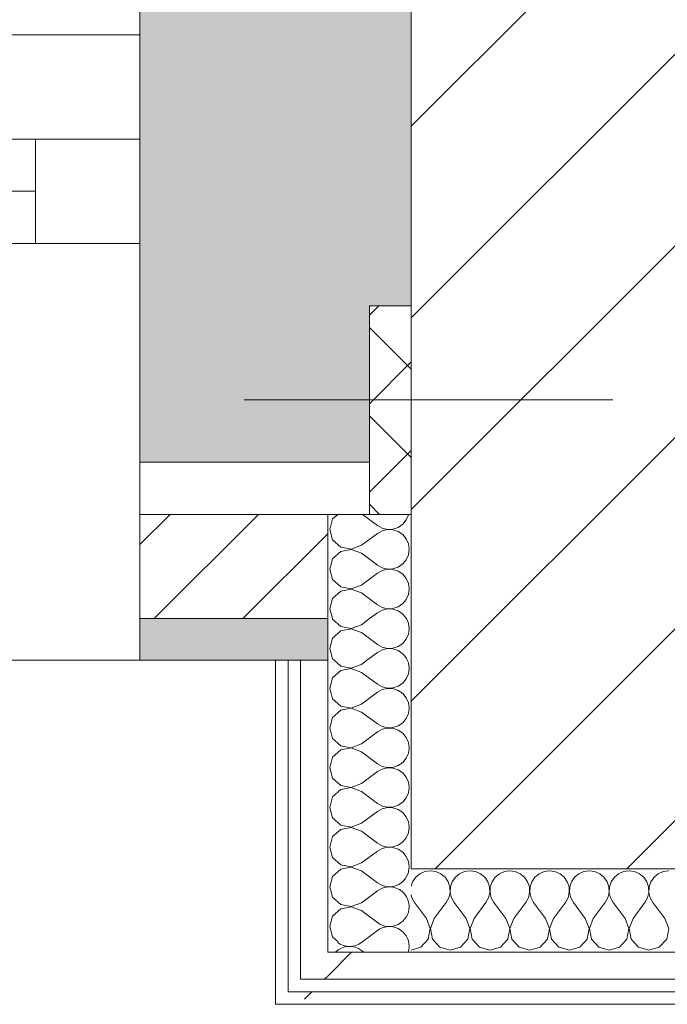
# Model space of a CAD drawing. Header units: millimetres. Extents: x -30280 to 19093, y -18706 to 4378.
# Tile 197 of 206: x -2159 to -1848, y -12504 to -12032. Entities that reach past the tile are written whole.
import ezdxf

# ---------------------------------------------------------------- set-up
doc = ezdxf.new("R2010")
doc.units = ezdxf.units.MM
doc.header["$MEASUREMENT"] = 0
doc.linetypes.add('Wipeout_Contour', pattern=[1000, 0, -1000])
for name, color, linetype in [('02_ACAB_Anotacio Portes', 7, 'Continuous'), ('10_ESTR_Pilars', 7, 'Continuous'), ('12_FAÇ_Façana', 7, 'Continuous'), ('Nuevo_08_E_Envans secs', 7, 'Continuous'), ('Ventanas Archicad', 7, 'Continuous')]:
    doc.layers.add(name, color=color, linetype=linetype)
for name, color, linetype, lineweight in [('02_ACAB_Anotacio Portes_Pluma_Nº__46', 5, 'Continuous', 5), ('10_ESTR_Pilars_Pluma_Nº__20', 1, 'Continuous', 5), ('10_ESTR_Pilars_Pluma_Nº__28', 7, 'Continuous', 20), ('10_ESTR_Pilars_Pluma_Nº__42', 8, 'Continuous', 25), ('12_FAÇ_Façana_Pluma_Nº__1', 7, 'Continuous', 5), ('12_FAÇ_Façana_Pluma_Nº__2', 8, 'Continuous', 5), ('12_FAÇ_Façana_Pluma_Nº__7', 7, 'Continuous', 5), ('Nuevo_08_E_Envans secs_Pluma_Nº__1', 7, 'Continuous', 5), ('Nuevo_12_FAÇ_Façana_Pluma_Nº__1', 7, 'Continuous', 5), ('Ventanas Archicad_Pluma_Nº__1', 7, 'Continuous', 5), ('Ventanas Archicad_Pluma_Nº__7', 7, 'Continuous', 5)]:
    doc.layers.add(name, color=color, linetype=linetype, lineweight=lineweight)
for name, color, linetype, lineweight, true_color in [('12_FAÇ_Façana_Pluma_Nº__102', 7, 'Continuous', 5, 0xcccccc), ('12_FAÇ_Façana_Pluma_Nº__174', 7, 'Continuous', 13, 0xe4ad2c), ('12_FAÇ_Façana_Pluma_Nº__176', 7, 'Continuous', 15, 0x93a0c6), ('Nuevo_08_E_Envans secs_Pluma_Nº__102', 7, 'Continuous', 5, 0xcccccc), ('Nuevo_08_E_Envans secs_Pluma_Nº__171', 171, 'Continuous', 13, 0xaaaaff), ('Nuevo_08_E_Envans secs_Pluma_Nº__177', 7, 'Continuous', 15, 0xf7e046)]:
    doc.layers.add(name, color=color, linetype=linetype, lineweight=lineweight, true_color=true_color)
doc.styles.add('Estilo_Generado_1', font='arial.ttf')
pattern_1 = [(45, (0, 0), (-183.848, 183.848), [195, -65]), (45, (7e-14, 183.85), (-183.848, 183.848), [195, -65])]

# ---------------------------------------------------------------- blocks, each defined once
blk = doc.blocks.new('Ventana Vertical Multi-Faja 27')
at = {"layer": 'Ventanas Archicad_Pluma_Nº__1', "color": 7, "linetype": 'Continuous', "lineweight": 5}
for p, q in [((-600, 50), (600, 50)), ((-550, 0), (550, 0)), ((550, -50), (550, 0)), ((550, 0), (600, 0)), ((-550, -25), (550, -25)), ((550, -50), (-550, -50)), ((600, -50), (550, -50)), ((600, -180), (600, -155)), ((-600, -250), (600, -250))]:
    blk.add_line(p, q, dxfattribs=at)
at = {"layer": 'Ventanas Archicad_Pluma_Nº__7', "color": 7, "linetype": 'Continuous', "lineweight": 5}
for p, q in [((600, 50), (600, 30)), ((600, 30), (600, 0)), ((600, 30), (600, 0)), ((600, 0), (600, -50)), ((600, 0), (600, -50)), ((600, 0), (600, -50)), ((600, 0), (600, -50)), ((600, -50), (600, -80)), ((600, -50), (600, -80)), ((600, -80), (600, -155)), ((600, -80), (600, -155)), ((600, -180), (600, -230)), ((600, -230), (600, -250))]:
    blk.add_line(p, q, dxfattribs=at)
blk = doc.blocks.new('Muro_2_1', base_point=(-1681.11, -12338.98))
at = {"layer": '12_FAÇ_Façana', "linetype": 'Continuous', "lineweight": 0, "true_color": 0x000000}
h = blk.add_hatch(dxfattribs=at)
h.set_pattern_fill('Yeso_0001', color=18, style=0, pattern_type=2)
h.set_pattern_definition([(0, (0, 0), (0, 75), [0, -75])])
h.paths.add_polyline_path([(-2101.11, -12268.98), (-1991.11, -12268.98), (-1991.11, -12243.98), (-2101.11, -12243.98)])
at = {"layer": '12_FAÇ_Façana_Pluma_Nº__102', "linetype": 'Continuous', "lineweight": 0, "true_color": 0xe5e5e5}
blk.add_hatch(color=254, dxfattribs=at).paths.add_polyline_path([(-1991.11, -12168.98), (-2101.11, -12058.98), (-2101.11, -12243.98), (-1991.11, -12243.98)])
at = {"layer": '12_FAÇ_Façana_Pluma_Nº__174', "linetype": 'Continuous', "lineweight": 13, "true_color": 0xe4ad2c}
h = blk.add_hatch(dxfattribs=at)
h.set_pattern_fill('SATE_Aislamiento_0001', color=42, style=0, pattern_type=2)
h.set_pattern_definition([(45, (0, 0), (-21.2132, 21.2132), []), (135, (0, 0), (21.2132, 21.2132), [])])
h.paths.add_polyline_path([(-1991.11, -12168.98), (-1991.11, -12243.98), (-1991.11, -12268.98), (-1971.11, -12268.98), (-1971.11, -12168.98)])
at = {"layer": '12_FAÇ_Façana_Pluma_Nº__176', "linetype": 'Continuous', "lineweight": 0, "true_color": 0x495063}
blk.add_hatch(color=251, dxfattribs=at).paths.add_polyline_path([(-2101.11, -12338.98), (-2011.11, -12338.98), (-2011.11, -12318.98), (-2101.11, -12318.98)])
at = {"layer": '12_FAÇ_Façana_Pluma_Nº__2', "linetype": 'Continuous', "lineweight": 5}
h = blk.add_hatch(dxfattribs=at)
h.set_pattern_fill('Ceramic_0001', color=8, style=0, pattern_type=2)
h.set_pattern_definition([(45, (0, 0), (-21.2132, 21.2132), [])])
h.paths.add_polyline_path([(-2011.11, -12268.98), (-2101.11, -12268.98), (-2101.11, -12318.98), (-2011.11, -12318.98)])
at = {"layer": '12_FAÇ_Façana_Pluma_Nº__1', "color": 7, "linetype": 'Continuous', "lineweight": 5}
for p, q in [((-2101.11, -12268.98), (-2101.11, -12243.98)), ((-2101.11, -12243.98), (-1991.11, -12243.98)), ((-1991.11, -12243.98), (-1991.11, -12268.98)), ((-1991.11, -12268.98), (-2101.11, -12268.98))]:
    blk.add_line(p, q, dxfattribs=at)
at = {"layer": '12_FAÇ_Façana_Pluma_Nº__7', "color": 7, "linetype": 'Continuous', "lineweight": 5}
for p, q in [((-2101.11, -12038.98), (-2101.11, -12058.98)), ((-2101.11, -12058.98), (-2101.11, -12088.98)), ((-2101.11, -12058.98), (-2101.11, -12088.98)), ((-2101.11, -12088.98), (-2101.11, -12138.98)), ((-2101.11, -12088.98), (-2101.11, -12138.98)), ((-2101.11, -12138.98), (-2101.11, -12168.98)), ((-2101.11, -12138.98), (-2101.11, -12168.98)), ((-2101.11, -12168.98), (-2101.11, -12243.98)), ((-2101.11, -12168.98), (-2101.11, -12243.98)), ((-1991.11, -12168.98), (-1971.11, -12168.98)), ((-1991.11, -12168.98), (-1991.11, -12243.98)), ((-2101.11, -12268.98), (-2101.11, -12318.98)), ((-1971.11, -12268.98), (-1991.11, -12268.98)), ((-2101.11, -12318.98), (-2011.11, -12318.98)), ((-2101.11, -12318.98), (-2101.11, -12338.98))]:
    blk.add_line(p, q, dxfattribs=at)
at = {"layer": '12_FAÇ_Façana_Pluma_Nº__7', "color": 7, "linetype": 'Continuous', "lineweight": 5, "flags": 128}
blk.add_lwpolyline([(-2101.11, -12338.98), (-2011.11, -12338.98)], dxfattribs=at)
at = {"layer": 'Nuevo_12_FAÇ_Façana_Pluma_Nº__1', "color": 7, "linetype": 'Continuous', "lineweight": 5}
for p, q in [((-2011.11, -12268.98), (-2011.11, -12318.98)), ((-2011.11, -12318.98), (-2011.11, -12338.98))]:
    blk.add_line(p, q, dxfattribs=at)
at = {"layer": 'Ventanas Archicad', "color": 253, "linetype": 'Continuous', "lineweight": 5, "true_color": 0xa4a4a6, "zscale": 1000}
blk.add_blockref('Ventana Vertical Multi-Faja 27', (-2701.11, -12088.98), dxfattribs=at)
blk = doc.blocks.new('Muro_18_1', base_point=(-1681.11, -11858.98))
at = {"layer": '12_FAÇ_Façana_Pluma_Nº__102', "linetype": 'Continuous', "lineweight": 0, "true_color": 0xe5e5e5}
for points in [[(-2101.11, -11858.98), (-2101.11, -12038.98), (-2073.11, -12058.98), (-1971.11, -12058.98), (-1971.11, -11988.98), (-1951.11, -11988.98), (-1951.11, -11858.98)], [(-2073.11, -12058.98), (-2101.11, -12038.98), (-2101.11, -12058.98)], [(-2073.11, -12058.98), (-2101.11, -12058.98), (-1991.11, -12168.98), (-1971.11, -12168.98), (-1971.11, -12131.83)], [(-2073.11, -12058.98), (-1971.11, -12131.83), (-1971.11, -12058.98)]]:
    blk.add_hatch(color=254, dxfattribs=at).paths.add_polyline_path(points)
at = {"layer": '12_FAÇ_Façana_Pluma_Nº__7', "color": 7, "linetype": 'Continuous', "lineweight": 5}
blk.add_line((-1991.11, -12168.98), (-1971.11, -12168.98), dxfattribs=at)
at = {"layer": '12_FAÇ_Façana_Pluma_Nº__7', "color": 7, "linetype": 'Continuous', "lineweight": 5, "flags": 128}
blk.add_lwpolyline([(-2101.11, -11858.98), (-2101.11, -12038.98)], dxfattribs=at)
blk = doc.blocks.new('*X265')
at = {"layer": 'Nuevo_08_E_Envans secs_Pluma_Nº__102', "color": 254, "linetype": 'Continuous', "lineweight": 5, "true_color": 0xcccccc}
for p, q in [((-1992.78, -12460.65), (-1987.3, -12464.76)), ((-1994.92, -12474.29), (-1987.3, -12468.57)), ((-1994.92, -12478.1), (-1993.74, -12478.98))]:
    blk.add_line(p, q, dxfattribs=at)
for centre, start, end in [((-1981.59, -12438.1), 282.4806, 347.5194), ((-1981.59, -12457.14), 0, 79.8202), ((-1981.59, -12457.14), 233.1301, 0), ((-1981.59, -12476.19), 0, 126.8699), ((-2000.63, -12485.71), 53.1301, 134.9664), ((-2000.63, -12466.67), 232.8224, 306.8699), ((-1981.59, -12476.19), 342.9936, 0)]:
    blk.add_arc(centre, 9.52, start, end, dxfattribs=at)
blk = doc.blocks.new('*X266')
at = {"layer": 'Nuevo_08_E_Envans secs_Pluma_Nº__102', "color": 254, "linetype": 'Continuous', "lineweight": 5, "true_color": 0xcccccc}
for p, q in [((-2008.82, -12318.98), (-2008.73, -12319.29)), ((-2008.73, -12319.29), (-2004.89, -12322.8)), ((-1999.78, -12323.77), (-1994.92, -12321.9)), ((-1994.92, -12321.9), (-1991.01, -12318.98)), ((-1972.42, -12321.21), (-1973.41, -12318.98)), ((-1972.06, -12323.81), (-1972.42, -12321.21)), ((-2004.89, -12324.81), (-2008.73, -12328.33)), ((-2004.89, -12322.8), (-1999.78, -12323.77)), ((-1999.78, -12323.85), (-2004.89, -12324.81)), ((-1994.92, -12325.71), (-1999.78, -12323.85)), ((-1994.92, -12325.71), (-1987.3, -12331.43)), ((-1973.48, -12328.82), (-1972.42, -12326.41)), ((-1972.42, -12326.41), (-1972.06, -12323.81)), ((-2008.73, -12328.33), (-2010.16, -12333.33)), ((-1977.33, -12332.33), (-1975.16, -12330.84)), ((-1975.16, -12330.84), (-1973.48, -12328.82)), ((-2010.16, -12333.33), (-2008.73, -12338.34)), ((-1992.28, -12338.98), (-1987.3, -12335.24)), ((-1987.3, -12331.43), (-1985, -12332.7)), ((-1985, -12333.97), (-1987.3, -12335.24)), ((-1985, -12332.7), (-1982.44, -12333.29)), ((-1982.44, -12333.37), (-1985, -12333.97)), ((-1982.44, -12333.29), (-1979.82, -12333.17)), ((-1979.82, -12333.5), (-1982.44, -12333.37)), ((-1979.82, -12333.17), (-1977.33, -12332.33)), ((-1977.33, -12334.34), (-1979.82, -12333.5)), ((-1975.16, -12335.83), (-1977.33, -12334.34)), ((-1973.48, -12337.85), (-1975.16, -12335.83)), ((-2008.73, -12338.34), (-2008.04, -12338.98)), ((-1972.99, -12338.98), (-1973.48, -12337.85))]:
    blk.add_line(p, q, dxfattribs=at)
blk = doc.blocks.new('*X267')
at = {"layer": 'Nuevo_08_E_Envans secs_Pluma_Nº__102', "color": 254, "linetype": 'Continuous', "lineweight": 5, "true_color": 0xcccccc}
for p, q in [((-2006.32, -12268.98), (-2008.73, -12271.18)), ((-1994.38, -12268.98), (-1987.3, -12274.29)), ((-1973.48, -12271.67), (-1972.42, -12269.27)), ((-1972.42, -12269.27), (-1972.38, -12268.98)), ((-2008.73, -12271.18), (-2010.16, -12276.19)), ((-1987.3, -12274.29), (-1985, -12275.56)), ((-1977.33, -12275.19), (-1975.16, -12273.7)), ((-1975.16, -12273.7), (-1973.48, -12271.67)), ((-2010.16, -12276.19), (-2008.73, -12281.2)), ((-1994.92, -12283.81), (-1987.3, -12278.1)), ((-1985, -12276.82), (-1987.3, -12278.1)), ((-1985, -12275.56), (-1982.44, -12276.15)), ((-1982.44, -12276.23), (-1985, -12276.82)), ((-1982.44, -12276.15), (-1979.82, -12276.02)), ((-1979.82, -12276.36), (-1982.44, -12276.23)), ((-1979.82, -12276.02), (-1977.33, -12275.19)), ((-1977.33, -12277.2), (-1979.82, -12276.36)), ((-1975.16, -12278.68), (-1977.33, -12277.2)), ((-1973.48, -12280.71), (-1975.16, -12278.68)), ((-2008.73, -12281.2), (-2004.89, -12284.71)), ((-1999.78, -12285.68), (-1994.92, -12283.81)), ((-1972.42, -12283.11), (-1973.48, -12280.71)), ((-1972.06, -12285.71), (-1972.42, -12283.11)), ((-2004.89, -12286.72), (-2008.73, -12290.23)), ((-2004.89, -12284.71), (-1999.78, -12285.68)), ((-1999.78, -12285.75), (-2004.89, -12286.72)), ((-1994.92, -12287.62), (-1999.78, -12285.75)), ((-1994.92, -12287.62), (-1987.3, -12293.33)), ((-1973.48, -12290.72), (-1972.42, -12288.32)), ((-1972.42, -12288.32), (-1972.06, -12285.71)), ((-2008.73, -12290.23), (-2010.16, -12295.24)), ((-1987.3, -12293.33), (-1985, -12294.6)), ((-1977.33, -12294.23), (-1975.16, -12292.74)), ((-1975.16, -12292.74), (-1973.48, -12290.72)), ((-2010.16, -12295.24), (-2008.73, -12300.25)), ((-1994.92, -12302.86), (-1987.3, -12297.14)), ((-1985, -12295.87), (-1987.3, -12297.14)), ((-1985, -12294.6), (-1982.44, -12295.2)), ((-1982.44, -12295.28), (-1985, -12295.87)), ((-1982.44, -12295.2), (-1979.82, -12295.07)), ((-1979.82, -12295.4), (-1982.44, -12295.28)), ((-1979.82, -12295.07), (-1977.33, -12294.23)), ((-1977.33, -12296.24), (-1979.82, -12295.4)), ((-1975.16, -12297.73), (-1977.33, -12296.24)), ((-1973.48, -12299.75), (-1975.16, -12297.73)), ((-2008.73, -12300.25), (-2004.89, -12303.76)), ((-1999.78, -12304.72), (-1994.92, -12302.86)), ((-1972.42, -12302.16), (-1973.48, -12299.75)), ((-1972.06, -12304.76), (-1972.42, -12302.16)), ((-2004.89, -12305.77), (-2008.73, -12309.28)), ((-2004.89, -12303.76), (-1999.78, -12304.72)), ((-1999.78, -12304.8), (-2004.89, -12305.77)), ((-1994.92, -12306.67), (-1999.78, -12304.8)), ((-1994.92, -12306.67), (-1987.3, -12312.38)), ((-1973.48, -12309.77), (-1972.42, -12307.36)), ((-1972.42, -12307.36), (-1972.06, -12304.76)), ((-2008.73, -12309.28), (-2010.16, -12314.29)), ((-1987.3, -12312.38), (-1985, -12313.65)), ((-1977.33, -12313.28), (-1975.16, -12311.79)), ((-1975.16, -12311.79), (-1973.48, -12309.77)), ((-2010.16, -12314.29), (-2008.82, -12318.98)), ((-1991.01, -12318.98), (-1987.3, -12316.19)), ((-1985, -12314.92), (-1987.3, -12316.19)), ((-1985, -12313.65), (-1982.44, -12314.25)), ((-1982.44, -12314.32), (-1985, -12314.92)), ((-1982.44, -12314.25), (-1979.82, -12314.12)), ((-1979.82, -12314.45), (-1982.44, -12314.32)), ((-1979.82, -12314.12), (-1977.33, -12313.28)), ((-1977.33, -12315.29), (-1979.82, -12314.45)), ((-1975.16, -12316.78), (-1977.33, -12315.29)), ((-1973.48, -12318.8), (-1975.16, -12316.78)), ((-1973.41, -12318.98), (-1973.48, -12318.8))]:
    blk.add_line(p, q, dxfattribs=at)
blk = doc.blocks.new('*X268')
at = {"layer": 'Nuevo_08_E_Envans secs_Pluma_Nº__102', "color": 254, "linetype": 'Continuous', "lineweight": 5, "true_color": 0xcccccc}
for p, q in [((-2008.04, -12338.98), (-2004.89, -12341.85)), ((-1994.92, -12340.95), (-1992.28, -12338.98)), ((-1972.42, -12340.25), (-1972.99, -12338.98)), ((-1972.06, -12342.86), (-1972.42, -12340.25)), ((-2004.89, -12343.86), (-2008.73, -12347.37)), ((-2004.89, -12341.85), (-1999.78, -12342.82)), ((-1999.78, -12342.9), (-2004.89, -12343.86)), ((-1999.78, -12342.82), (-1994.92, -12340.95)), ((-1994.92, -12344.76), (-1999.78, -12342.9)), ((-1994.92, -12344.76), (-1987.3, -12350.48)), ((-1973.48, -12347.86), (-1972.42, -12345.46)), ((-1972.42, -12345.46), (-1972.06, -12342.86)), ((-2008.73, -12347.37), (-2010.16, -12352.38)), ((-1977.33, -12351.38), (-1975.16, -12349.89)), ((-1975.16, -12349.89), (-1973.48, -12347.86)), ((-2010.16, -12352.38), (-2008.73, -12357.39)), ((-1994.92, -12360), (-1987.3, -12354.29)), ((-1987.3, -12350.48), (-1985, -12351.75)), ((-1985, -12353.01), (-1987.3, -12354.29)), ((-1985, -12351.75), (-1982.44, -12352.34)), ((-1982.44, -12352.42), (-1985, -12353.01)), ((-1982.44, -12352.34), (-1979.82, -12352.22)), ((-1979.82, -12352.55), (-1982.44, -12352.42)), ((-1979.82, -12352.22), (-1977.33, -12351.38)), ((-1977.33, -12353.39), (-1979.82, -12352.55)), ((-1975.16, -12354.87), (-1977.33, -12353.39)), ((-1973.48, -12356.9), (-1975.16, -12354.87)), ((-2008.73, -12357.39), (-2004.89, -12360.9)), ((-1972.42, -12359.3), (-1973.48, -12356.9)), ((-1972.06, -12361.9), (-1972.42, -12359.3)), ((-2004.89, -12362.91), (-2008.73, -12366.42)), ((-2004.89, -12360.9), (-1999.78, -12361.87)), ((-1999.78, -12361.94), (-2004.89, -12362.91)), ((-1999.78, -12361.87), (-1994.92, -12360)), ((-1994.92, -12363.81), (-1999.78, -12361.94)), ((-1994.92, -12363.81), (-1987.3, -12369.52)), ((-1972.42, -12364.51), (-1972.06, -12361.9)), ((-2008.73, -12366.42), (-2010.16, -12371.43)), ((-1977.33, -12370.42), (-1975.16, -12368.94)), ((-1975.16, -12368.94), (-1973.48, -12366.91)), ((-1973.48, -12366.91), (-1972.42, -12364.51)), ((-2010.16, -12371.43), (-2008.73, -12376.44)), ((-1994.92, -12379.05), (-1987.3, -12373.33)), ((-1987.3, -12369.52), (-1985, -12370.8)), ((-1985, -12372.06), (-1987.3, -12373.33)), ((-1985, -12370.8), (-1982.44, -12371.39)), ((-1982.44, -12371.47), (-1985, -12372.06)), ((-1982.44, -12371.39), (-1979.82, -12371.26)), ((-1979.82, -12371.59), (-1982.44, -12371.47)), ((-1979.82, -12371.26), (-1977.33, -12370.42)), ((-1977.33, -12372.43), (-1979.82, -12371.59)), ((-1975.16, -12373.92), (-1977.33, -12372.43)), ((-2008.73, -12376.44), (-2004.89, -12379.95)), ((-1973.48, -12375.95), (-1975.16, -12373.92)), ((-1972.42, -12378.35), (-1973.48, -12375.95)), ((-1972.06, -12380.95), (-1972.42, -12378.35)), ((-2004.89, -12381.96), (-2008.73, -12385.47)), ((-2004.89, -12379.95), (-1999.78, -12380.91)), ((-1999.78, -12380.99), (-2004.89, -12381.96)), ((-1999.78, -12380.91), (-1994.92, -12379.05)), ((-1994.92, -12382.86), (-1999.78, -12380.99)), ((-1994.92, -12382.86), (-1987.3, -12388.57)), ((-1972.42, -12383.55), (-1972.06, -12380.95)), ((-2008.73, -12385.47), (-2010.16, -12390.48)), ((-1977.33, -12389.47), (-1975.16, -12387.98)), ((-1975.16, -12387.98), (-1973.48, -12385.96)), ((-1973.48, -12385.96), (-1972.42, -12383.55)), ((-2010.16, -12390.48), (-2008.73, -12395.48)), ((-1994.92, -12398.1), (-1987.3, -12392.38)), ((-1987.3, -12388.57), (-1985, -12389.84)), ((-1985, -12391.11), (-1987.3, -12392.38)), ((-1985, -12389.84), (-1982.44, -12390.44)), ((-1982.44, -12390.51), (-1985, -12391.11)), ((-1982.44, -12390.44), (-1979.82, -12390.31)), ((-1979.82, -12390.64), (-1982.44, -12390.51)), ((-1979.82, -12390.31), (-1977.33, -12389.47)), ((-1977.33, -12391.48), (-1979.82, -12390.64)), ((-1975.16, -12392.97), (-1977.33, -12391.48)), ((-2008.73, -12395.48), (-2004.89, -12398.99)), ((-1973.48, -12394.99), (-1975.16, -12392.97)), ((-1972.42, -12397.4), (-1973.48, -12394.99)), ((-1972.06, -12400), (-1972.42, -12397.4)), ((-2004.89, -12401.01), (-2008.73, -12404.52)), ((-2004.89, -12398.99), (-1999.78, -12399.96)), ((-1999.78, -12400.04), (-2004.89, -12401.01)), ((-1999.78, -12399.96), (-1994.92, -12398.1)), ((-1994.92, -12401.9), (-1999.78, -12400.04)), ((-1994.92, -12401.9), (-1987.3, -12407.62)), ((-1972.42, -12402.6), (-1972.06, -12400)), ((-2008.73, -12404.52), (-2010.16, -12409.52)), ((-1975.16, -12407.03), (-1973.48, -12405.01)), ((-1973.48, -12405.01), (-1972.42, -12402.6)), ((-2010.16, -12409.52), (-2008.73, -12414.53)), ((-1994.92, -12417.14), (-1987.3, -12411.43)), ((-1987.3, -12407.62), (-1985, -12408.89)), ((-1985, -12410.16), (-1987.3, -12411.43)), ((-1985, -12408.89), (-1982.44, -12409.49)), ((-1982.44, -12409.56), (-1985, -12410.16)), ((-1982.44, -12409.49), (-1979.82, -12409.36)), ((-1979.82, -12409.69), (-1982.44, -12409.56)), ((-1979.82, -12409.36), (-1977.33, -12408.52)), ((-1977.33, -12410.53), (-1979.82, -12409.69)), ((-1977.33, -12408.52), (-1975.16, -12407.03)), ((-1975.16, -12412.02), (-1977.33, -12410.53)), ((-2008.73, -12414.53), (-2004.89, -12418.04)), ((-1973.48, -12414.04), (-1975.16, -12412.02)), ((-1972.42, -12416.45), (-1973.48, -12414.04)), ((-2004.89, -12420.05), (-2008.73, -12423.56)), ((-2004.89, -12418.04), (-1999.78, -12419.01)), ((-1999.78, -12419.09), (-2004.89, -12420.05)), ((-1999.78, -12419.01), (-1994.92, -12417.14)), ((-1994.92, -12420.95), (-1999.78, -12419.09)), ((-1994.92, -12420.95), (-1987.3, -12426.67)), ((-1972.06, -12419.05), (-1972.42, -12416.45)), ((-1972.42, -12421.65), (-1972.06, -12419.05)), ((-2008.73, -12423.56), (-2010.16, -12428.57)), ((-1975.16, -12426.08), (-1973.48, -12424.05)), ((-1973.48, -12424.05), (-1972.42, -12421.65)), ((-2010.16, -12428.57), (-2008.73, -12433.58)), ((-1994.92, -12436.19), (-1987.3, -12430.48)), ((-1987.3, -12426.67), (-1985, -12427.94)), ((-1985, -12429.2), (-1987.3, -12430.48)), ((-1985, -12427.94), (-1982.44, -12428.53)), ((-1982.44, -12428.61), (-1985, -12429.2)), ((-1982.44, -12428.53), (-1979.82, -12428.41)), ((-1979.82, -12428.74), (-1982.44, -12428.61)), ((-1979.82, -12428.41), (-1977.33, -12427.57)), ((-1977.33, -12429.58), (-1979.82, -12428.74)), ((-1977.33, -12427.57), (-1975.16, -12426.08)), ((-1975.16, -12431.06), (-1977.33, -12429.58)), ((-2008.73, -12433.58), (-2004.89, -12437.09)), ((-1973.48, -12433.09), (-1975.16, -12431.06)), ((-1972.42, -12435.49), (-1973.48, -12433.09)), ((-2004.89, -12437.09), (-1999.78, -12438.06)), ((-1999.78, -12438.13), (-2004.23, -12438.98)), ((-1999.78, -12438.06), (-1994.92, -12436.19)), ((-1997.58, -12438.98), (-1999.78, -12438.13)), ((-1972.06, -12438.1), (-1972.42, -12435.49)), ((-1972.18, -12438.98), (-1972.06, -12438.1))]:
    blk.add_line(p, q, dxfattribs=at)
blk = doc.blocks.new('*X269')
at = {"layer": 'Nuevo_08_E_Envans secs_Pluma_Nº__102', "color": 254, "linetype": 'Continuous', "lineweight": 5, "true_color": 0xcccccc}
for p, q in [((-2004.89, -12439.1), (-2008.73, -12442.61)), ((-2004.23, -12438.98), (-2004.89, -12439.1)), ((-1994.92, -12440), (-1997.58, -12438.98)), ((-1972.36, -12440.23), (-1972.18, -12438.98)), ((-2008.73, -12442.61), (-2010.16, -12447.62)), ((-1994.92, -12440), (-1987.3, -12445.71)), ((-2010.16, -12447.62), (-2008.73, -12452.63)), ((-1987.3, -12445.71), (-1985, -12446.99)), ((-1985, -12448.25), (-1987.3, -12449.52)), ((-1985, -12446.99), (-1982.44, -12447.58)), ((-1982.44, -12447.66), (-1985, -12448.25)), ((-1982.44, -12447.58), (-1979.82, -12447.45)), ((-1979.91, -12447.78), (-1982.44, -12447.66)), ((-1979.82, -12447.45), (-1979.47, -12447.34)), ((-2008.73, -12452.63), (-2004.89, -12456.14)), ((-1994.92, -12455.24), (-1987.3, -12449.52)), ((-2004.89, -12458.15), (-2008.73, -12461.66)), ((-2004.89, -12456.14), (-1999.78, -12457.1)), ((-1999.78, -12457.18), (-2004.89, -12458.15)), ((-1999.78, -12457.1), (-1994.92, -12455.24)), ((-1994.92, -12459.05), (-1999.78, -12457.18)), ((-2008.73, -12461.66), (-2010.16, -12466.67)), ((-1994.92, -12459.05), (-1992.78, -12460.65)), ((-2010.16, -12466.67), (-2008.73, -12471.67)), ((-2008.73, -12471.67), (-2006.16, -12474.03))]:
    blk.add_line(p, q, dxfattribs=at)
blk = doc.blocks.new('Muro_84_1', base_point=(-1971.11, -12338.98))
at = {"layer": '12_FAÇ_Façana_Pluma_Nº__7', "color": 7, "linetype": 'Continuous', "lineweight": 5}
blk.add_line((-1971.11, -12268.98), (-1991.11, -12268.98), dxfattribs=at)
at = {"layer": 'Nuevo_12_FAÇ_Façana_Pluma_Nº__1', "color": 7, "linetype": 'Continuous', "lineweight": 5}
blk.add_line((-2011.11, -12268.98), (-2011.11, -12318.98), dxfattribs=at)
at = {"layer": 'Nuevo_08_E_Envans secs', "color": 7, "lineweight": 20}
for name in ['*X267', '*X266', '*X265']:
    blk.add_blockref(name, (0, 0), dxfattribs=at)
at = {"color": 254, "linetype": 'Wipeout_Contour', "lineweight": 0, "ltscale": 37948.291811}
blk.add_wipeout([(-2011.11, -12478.98), (-2024.11, -12491.98), (-2011.11, -12491.98)], dxfattribs=at).dxf.layer = 'Nuevo_08_E_Envans secs'
at = {"color": 254, "linetype": 'Wipeout_Contour', "lineweight": 0, "ltscale": 37998.730334}
blk.add_wipeout([(-2030.11, -12497.98), (-2036.11, -12503.98), (-2030.11, -12503.98)], dxfattribs=at).dxf.layer = 'Nuevo_08_E_Envans secs'
at = {"layer": 'Nuevo_08_E_Envans secs_Pluma_Nº__171', "linetype": 'Continuous', "lineweight": 13, "true_color": 0xaaaaff}
h = blk.add_hatch(dxfattribs=at)
h.set_pattern_fill('Panellat_HPL_0001', color=161, style=0, pattern_type=2)
h.set_pattern_definition(pattern_1)
h.paths.add_polyline_path([(-2030.11, -12497.98), (-2036.11, -12503.98), (-2030.11, -12503.98)])
at = {"layer": 'Nuevo_08_E_Envans secs_Pluma_Nº__177', "linetype": 'Continuous', "lineweight": 15, "true_color": 0xf7e046}
h = blk.add_hatch(dxfattribs=at)
h.set_pattern_fill('Panellat_HPL_0001', color=53, style=0, pattern_type=2)
h.set_pattern_definition(pattern_1)
h.paths.add_polyline_path([(-2011.11, -12478.98), (-2024.11, -12491.98), (-2011.11, -12491.98)])
at = {"color": 254, "linetype": 'Wipeout_Contour', "lineweight": 0, "ltscale": 50335.234087}
blk.add_wipeout([(-2036.11, -12338.98), (-2036.11, -12497.98), (-2030.11, -12497.98), (-2030.11, -12338.98)], dxfattribs=at).dxf.layer = 'Nuevo_08_E_Envans secs'
at = {"color": 254, "linetype": 'Wipeout_Contour', "lineweight": 0, "ltscale": 50287.745568}
blk.add_wipeout([(-2024.11, -12338.98), (-2024.11, -12478.98), (-2011.11, -12478.98), (-2011.11, -12338.98)], dxfattribs=at).dxf.layer = 'Nuevo_08_E_Envans secs'
at = {"layer": 'Nuevo_08_E_Envans secs_Pluma_Nº__171', "linetype": 'Continuous', "lineweight": 13, "true_color": 0xaaaaff}
h = blk.add_hatch(dxfattribs=at)
h.set_pattern_fill('Panellat_HPL_0001', color=161, style=0, pattern_type=2)
h.set_pattern_definition(pattern_1)
h.paths.add_polyline_path([(-2036.11, -12338.98), (-2036.11, -12497.98), (-2030.11, -12497.98), (-2030.11, -12338.98)])
at = {"layer": 'Nuevo_08_E_Envans secs_Pluma_Nº__177', "linetype": 'Continuous', "lineweight": 15, "true_color": 0xf7e046}
h = blk.add_hatch(dxfattribs=at)
h.set_pattern_fill('Panellat_HPL_0001', color=53, style=0, pattern_type=2)
h.set_pattern_definition(pattern_1)
h.paths.add_polyline_path([(-2024.11, -12338.98), (-2024.11, -12478.98), (-2011.11, -12478.98), (-2011.11, -12338.98)])
at = {"layer": 'Nuevo_08_E_Envans secs_Pluma_Nº__1', "color": 7, "linetype": 'Continuous', "lineweight": 5}
for p, q in [((-2030.11, -12338.98), (-2030.11, -12491.98)), ((-2011.11, -12338.98), (-2011.11, -12438.98))]:
    blk.add_line(p, q, dxfattribs=at)
at = {"layer": 'Nuevo_08_E_Envans secs_Pluma_Nº__1', "color": 7, "linetype": 'Continuous', "lineweight": 5, "flags": 128}
for points in [[(-2036.11, -12338.98), (-2030.11, -12338.98)], [(-2030.11, -12338.98), (-2024.11, -12338.98)], [(-2024.11, -12338.98), (-2011.11, -12338.98)]]:
    blk.add_lwpolyline(points, dxfattribs=at)
at = {"layer": 'Nuevo_12_FAÇ_Façana_Pluma_Nº__1', "color": 7, "linetype": 'Continuous', "lineweight": 5}
blk.add_line((-2011.11, -12318.98), (-2011.11, -12338.98), dxfattribs=at)
at = {"layer": 'Nuevo_08_E_Envans secs', "color": 7, "lineweight": 20}
for name in ['*X268', '*X269']:
    blk.add_blockref(name, (0, 0), dxfattribs=at)
at = {"color": 254, "linetype": 'Wipeout_Contour', "lineweight": 0, "ltscale": 37936.385427}
blk.add_wipeout([(-2011.11, -12478.98), (-2024.11, -12478.98), (-2024.11, -12491.98)], dxfattribs=at).dxf.layer = 'Nuevo_08_E_Envans secs'
at = {"color": 254, "linetype": 'Wipeout_Contour', "lineweight": 0, "ltscale": 37992.623748}
blk.add_wipeout([(-2030.11, -12497.98), (-2036.11, -12497.98), (-2036.11, -12503.98)], dxfattribs=at).dxf.layer = 'Nuevo_08_E_Envans secs'
at = {"layer": 'Nuevo_08_E_Envans secs_Pluma_Nº__171', "linetype": 'Continuous', "lineweight": 13, "true_color": 0xaaaaff}
h = blk.add_hatch(dxfattribs=at)
h.set_pattern_fill('Panellat_HPL_0001', color=161, style=0, pattern_type=2)
h.set_pattern_definition(pattern_1)
h.paths.add_polyline_path([(-2030.11, -12497.98), (-2036.11, -12497.98), (-2036.11, -12503.98)])
at = {"layer": 'Nuevo_08_E_Envans secs_Pluma_Nº__177', "linetype": 'Continuous', "lineweight": 15, "true_color": 0xf7e046}
h = blk.add_hatch(dxfattribs=at)
h.set_pattern_fill('Panellat_HPL_0001', color=53, style=0, pattern_type=2)
h.set_pattern_definition(pattern_1)
h.paths.add_polyline_path([(-2011.11, -12478.98), (-2024.11, -12478.98), (-2024.11, -12491.98)])
at = {"layer": 'Nuevo_08_E_Envans secs_Pluma_Nº__1', "color": 7, "linetype": 'Continuous', "lineweight": 5}
for p, q in [((-2024.11, -12338.98), (-2024.11, -12478.98)), ((-2011.11, -12438.98), (-2011.11, -12478.98)), ((-2024.11, -12478.98), (-2024.11, -12491.98)), ((-2011.11, -12478.98), (-1971.11, -12478.98)), ((-2030.11, -12491.98), (-2030.11, -12497.98)), ((-2024.11, -12491.98), (-2011.11, -12491.98)), ((-2030.11, -12497.98), (-2024.11, -12497.98))]:
    blk.add_line(p, q, dxfattribs=at)
at = {"layer": 'Nuevo_08_E_Envans secs_Pluma_Nº__1', "color": 7, "linetype": 'Continuous', "lineweight": 5, "flags": 128}
for points in [[(-2036.11, -12338.98), (-2036.11, -12503.98)], [(-2036.11, -12503.98), (-2030.11, -12503.98)]]:
    blk.add_lwpolyline(points, dxfattribs=at)
blk = doc.blocks.new('*X272')
at = {"layer": 'Nuevo_08_E_Envans secs_Pluma_Nº__102', "color": 254, "linetype": 'Continuous', "lineweight": 5, "true_color": 0xcccccc}
for p, q in [((-1961.9, -12439.93), (-1964.51, -12440.29)), ((-1959.3, -12440.29), (-1961.9, -12439.93)), ((-1942.86, -12439.93), (-1945.46, -12440.29)), ((-1940.25, -12440.29), (-1942.86, -12439.93)), ((-1923.81, -12439.93), (-1926.41, -12440.29)), ((-1921.21, -12440.29), (-1923.81, -12439.93)), ((-1904.76, -12439.93), (-1907.36, -12440.29)), ((-1902.16, -12440.29), (-1904.76, -12439.93)), ((-1885.71, -12439.93), (-1888.32, -12440.29)), ((-1883.11, -12440.29), (-1885.71, -12439.93)), ((-1866.67, -12439.93), (-1869.27, -12440.29)), ((-1864.06, -12440.29), (-1866.67, -12439.93)), ((-1847.62, -12439.93), (-1850.22, -12440.29)), ((-1968.94, -12443.03), (-1970.42, -12445.19)), ((-1966.91, -12441.35), (-1968.94, -12443.03)), ((-1964.51, -12440.29), (-1966.91, -12441.35)), ((-1956.9, -12441.35), (-1959.3, -12440.29)), ((-1954.87, -12443.03), (-1956.9, -12441.35)), ((-1953.39, -12445.19), (-1954.87, -12443.03)), ((-1949.89, -12443.03), (-1951.38, -12445.19)), ((-1947.86, -12441.35), (-1949.89, -12443.03)), ((-1945.46, -12440.29), (-1947.86, -12441.35)), ((-1937.85, -12441.35), (-1940.25, -12440.29)), ((-1935.83, -12443.03), (-1937.85, -12441.35)), ((-1934.34, -12445.19), (-1935.83, -12443.03)), ((-1930.84, -12443.03), (-1932.33, -12445.19)), ((-1928.82, -12441.35), (-1930.84, -12443.03)), ((-1926.41, -12440.29), (-1928.82, -12441.35)), ((-1918.8, -12441.35), (-1921.21, -12440.29)), ((-1916.78, -12443.03), (-1918.8, -12441.35)), ((-1915.29, -12445.19), (-1916.78, -12443.03)), ((-1911.79, -12443.03), (-1913.28, -12445.19)), ((-1909.77, -12441.35), (-1911.79, -12443.03)), ((-1907.36, -12440.29), (-1909.77, -12441.35)), ((-1899.75, -12441.35), (-1902.16, -12440.29)), ((-1897.73, -12443.03), (-1899.75, -12441.35)), ((-1896.24, -12445.19), (-1897.73, -12443.03)), ((-1892.74, -12443.03), (-1894.23, -12445.19)), ((-1890.72, -12441.35), (-1892.74, -12443.03)), ((-1888.32, -12440.29), (-1890.72, -12441.35)), ((-1880.71, -12441.35), (-1883.11, -12440.29)), ((-1878.68, -12443.03), (-1880.71, -12441.35)), ((-1877.2, -12445.19), (-1878.68, -12443.03)), ((-1873.7, -12443.03), (-1875.19, -12445.19)), ((-1871.67, -12441.35), (-1873.7, -12443.03)), ((-1869.27, -12440.29), (-1871.67, -12441.35)), ((-1861.66, -12441.35), (-1864.06, -12440.29)), ((-1859.64, -12443.03), (-1861.66, -12441.35)), ((-1858.15, -12445.19), (-1859.64, -12443.03)), ((-1854.65, -12443.03), (-1856.14, -12445.19)), ((-1852.63, -12441.35), (-1854.65, -12443.03)), ((-1850.22, -12440.29), (-1852.63, -12441.35)), ((-1970.42, -12445.19), (-1971.11, -12447.23)), ((-1952.55, -12447.68), (-1953.39, -12445.19)), ((-1952.42, -12450.31), (-1952.55, -12447.68)), ((-1952.22, -12447.68), (-1952.34, -12450.31)), ((-1951.38, -12445.19), (-1952.22, -12447.68)), ((-1933.5, -12447.68), (-1934.34, -12445.19)), ((-1933.37, -12450.31), (-1933.5, -12447.68)), ((-1933.17, -12447.68), (-1933.29, -12450.31)), ((-1932.33, -12445.19), (-1933.17, -12447.68)), ((-1914.45, -12447.68), (-1915.29, -12445.19)), ((-1914.32, -12450.31), (-1914.45, -12447.68)), ((-1914.12, -12447.68), (-1914.25, -12450.31)), ((-1913.28, -12445.19), (-1914.12, -12447.68)), ((-1895.4, -12447.68), (-1896.24, -12445.19)), ((-1895.28, -12450.31), (-1895.4, -12447.68)), ((-1895.07, -12447.68), (-1895.2, -12450.31)), ((-1894.23, -12445.19), (-1895.07, -12447.68)), ((-1876.36, -12447.68), (-1877.2, -12445.19)), ((-1876.23, -12450.31), (-1876.36, -12447.68)), ((-1876.02, -12447.68), (-1876.15, -12450.31)), ((-1875.19, -12445.19), (-1876.02, -12447.68)), ((-1857.31, -12447.68), (-1858.15, -12445.19)), ((-1857.18, -12450.31), (-1857.31, -12447.68)), ((-1856.98, -12447.68), (-1857.1, -12450.31)), ((-1856.14, -12445.19), (-1856.98, -12447.68)), ((-1971.11, -12451.52), (-1970.8, -12452.87)), ((-1970.8, -12452.87), (-1969.52, -12455.17)), ((-1954.29, -12455.17), (-1953.01, -12452.87)), ((-1953.01, -12452.87), (-1952.42, -12450.31)), ((-1952.34, -12450.31), (-1951.75, -12452.87)), ((-1951.75, -12452.87), (-1950.48, -12455.17)), ((-1935.24, -12455.17), (-1933.97, -12452.87)), ((-1933.97, -12452.87), (-1933.37, -12450.31)), ((-1933.29, -12450.31), (-1932.7, -12452.87)), ((-1932.7, -12452.87), (-1931.43, -12455.17)), ((-1916.19, -12455.17), (-1914.92, -12452.87)), ((-1914.92, -12452.87), (-1914.32, -12450.31)), ((-1914.25, -12450.31), (-1913.65, -12452.87)), ((-1913.65, -12452.87), (-1912.38, -12455.17)), ((-1897.14, -12455.17), (-1895.87, -12452.87)), ((-1895.87, -12452.87), (-1895.28, -12450.31)), ((-1895.2, -12450.31), (-1894.6, -12452.87)), ((-1894.6, -12452.87), (-1893.33, -12455.17)), ((-1878.1, -12455.17), (-1876.82, -12452.87)), ((-1876.82, -12452.87), (-1876.23, -12450.31)), ((-1876.15, -12450.31), (-1875.56, -12452.87)), ((-1875.56, -12452.87), (-1874.29, -12455.17)), ((-1859.05, -12455.17), (-1857.78, -12452.87)), ((-1857.78, -12452.87), (-1857.18, -12450.31)), ((-1857.1, -12450.31), (-1856.51, -12452.87)), ((-1856.51, -12452.87), (-1855.24, -12455.17)), ((-1963.81, -12462.79), (-1969.52, -12455.17)), ((-1960, -12462.79), (-1954.29, -12455.17)), ((-1944.76, -12462.79), (-1950.48, -12455.17)), ((-1940.95, -12462.79), (-1935.24, -12455.17)), ((-1925.71, -12462.79), (-1931.43, -12455.17)), ((-1921.9, -12462.79), (-1916.19, -12455.17)), ((-1906.67, -12462.79), (-1912.38, -12455.17)), ((-1902.86, -12462.79), (-1897.14, -12455.17)), ((-1887.62, -12462.79), (-1893.33, -12455.17)), ((-1883.81, -12462.79), (-1878.1, -12455.17)), ((-1868.57, -12462.79), (-1874.29, -12455.17)), ((-1864.76, -12462.79), (-1859.05, -12455.17)), ((-1849.52, -12462.79), (-1855.24, -12455.17)), ((-1961.94, -12467.64), (-1963.81, -12462.79)), ((-1960, -12462.79), (-1961.87, -12467.64)), ((-1942.9, -12467.64), (-1944.76, -12462.79)), ((-1940.95, -12462.79), (-1942.82, -12467.64)), ((-1923.85, -12467.64), (-1925.71, -12462.79)), ((-1921.9, -12462.79), (-1923.77, -12467.64)), ((-1904.8, -12467.64), (-1906.67, -12462.79)), ((-1902.86, -12462.79), (-1904.72, -12467.64)), ((-1885.75, -12467.64), (-1887.62, -12462.79)), ((-1883.81, -12462.79), (-1885.68, -12467.64)), ((-1866.71, -12467.64), (-1868.57, -12462.79)), ((-1864.76, -12462.79), (-1866.63, -12467.64)), ((-1847.66, -12467.64), (-1849.52, -12462.79)), ((-1962.91, -12472.76), (-1961.94, -12467.64)), ((-1961.87, -12467.64), (-1960.9, -12472.76)), ((-1943.86, -12472.76), (-1942.9, -12467.64)), ((-1942.82, -12467.64), (-1941.85, -12472.76)), ((-1924.81, -12472.76), (-1923.85, -12467.64)), ((-1923.77, -12467.64), (-1922.8, -12472.76)), ((-1905.77, -12472.76), (-1904.8, -12467.64)), ((-1904.72, -12467.64), (-1903.76, -12472.76)), ((-1886.72, -12472.76), (-1885.75, -12467.64)), ((-1885.68, -12467.64), (-1884.71, -12472.76)), ((-1867.67, -12472.76), (-1866.71, -12467.64)), ((-1866.63, -12467.64), (-1865.66, -12472.76)), ((-1848.62, -12472.76), (-1847.66, -12467.64)), ((-1966.42, -12476.6), (-1962.91, -12472.76)), ((-1960.9, -12472.76), (-1957.39, -12476.6)), ((-1947.37, -12476.6), (-1943.86, -12472.76)), ((-1941.85, -12472.76), (-1938.34, -12476.6)), ((-1928.33, -12476.6), (-1924.81, -12472.76)), ((-1922.8, -12472.76), (-1919.29, -12476.6)), ((-1909.28, -12476.6), (-1905.77, -12472.76)), ((-1903.76, -12472.76), (-1900.25, -12476.6)), ((-1890.23, -12476.6), (-1886.72, -12472.76)), ((-1884.71, -12472.76), (-1881.2, -12476.6)), ((-1871.18, -12476.6), (-1867.67, -12472.76)), ((-1865.66, -12472.76), (-1862.15, -12476.6)), ((-1852.14, -12476.6), (-1848.62, -12472.76)), ((-1971.11, -12477.93), (-1966.42, -12476.6)), ((-1957.39, -12476.6), (-1952.38, -12478.02)), ((-1952.38, -12478.02), (-1947.37, -12476.6)), ((-1938.34, -12476.6), (-1933.33, -12478.02)), ((-1933.33, -12478.02), (-1928.33, -12476.6)), ((-1919.29, -12476.6), (-1914.29, -12478.02)), ((-1914.29, -12478.02), (-1909.28, -12476.6)), ((-1900.25, -12476.6), (-1895.24, -12478.02)), ((-1895.24, -12478.02), (-1890.23, -12476.6)), ((-1881.2, -12476.6), (-1876.19, -12478.02)), ((-1876.19, -12478.02), (-1871.18, -12476.6)), ((-1862.15, -12476.6), (-1857.14, -12478.02)), ((-1857.14, -12478.02), (-1852.14, -12476.6))]:
    blk.add_line(p, q, dxfattribs=at)
blk = doc.blocks.new('Muro_85_1', base_point=(-1971.11, -12438.98))
at = {"color": 254, "linetype": 'Wipeout_Contour', "lineweight": 0, "ltscale": 50462.387691}
blk.add_wipeout([(-1577.89, -12478.98), (-2011.11, -12478.98), (-2011.11, -12491.98), (-1577.89, -12491.98)], dxfattribs=at).dxf.layer = 'Nuevo_08_E_Envans secs'
at = {"color": 254, "linetype": 'Wipeout_Contour', "lineweight": 0, "ltscale": 50525.081917}
blk.add_wipeout([(-1558.89, -12497.98), (-2030.11, -12497.98), (-2030.11, -12503.98), (-1558.89, -12503.98)], dxfattribs=at).dxf.layer = 'Nuevo_08_E_Envans secs'
at = {"layer": 'Nuevo_08_E_Envans secs_Pluma_Nº__171', "linetype": 'Continuous', "lineweight": 13, "true_color": 0xaaaaff}
h = blk.add_hatch(dxfattribs=at)
h.set_pattern_fill('Panellat_HPL_0001', color=161, style=0, pattern_type=2)
h.set_pattern_definition(pattern_1)
h.paths.add_polyline_path([(-1558.89, -12497.98), (-2030.11, -12497.98), (-2030.11, -12503.98), (-1558.89, -12503.98)])
at = {"layer": 'Nuevo_08_E_Envans secs_Pluma_Nº__177', "linetype": 'Continuous', "lineweight": 15, "true_color": 0xf7e046}
h = blk.add_hatch(dxfattribs=at)
h.set_pattern_fill('Panellat_HPL_0001', color=53, style=0, pattern_type=2)
h.set_pattern_definition(pattern_1)
h.paths.add_polyline_path([(-1577.89, -12478.98), (-2011.11, -12478.98), (-2011.11, -12491.98), (-1577.89, -12491.98)])
at = {"layer": 'Nuevo_08_E_Envans secs_Pluma_Nº__1', "color": 7, "linetype": 'Continuous', "lineweight": 5}
for p, q in [((-2011.11, -12478.98), (-1971.11, -12478.98)), ((-1971.11, -12478.98), (-1617.89, -12478.98)), ((-2024.11, -12491.98), (-2011.11, -12491.98)), ((-2011.11, -12491.98), (-1577.89, -12491.98)), ((-2030.11, -12497.98), (-2024.11, -12497.98)), ((-2024.11, -12497.98), (-1564.89, -12497.98))]:
    blk.add_line(p, q, dxfattribs=at)
at = {"layer": 'Nuevo_08_E_Envans secs_Pluma_Nº__1', "color": 7, "linetype": 'Continuous', "lineweight": 5, "flags": 128}
blk.add_lwpolyline([(-2030.11, -12503.98), (-1552.89, -12503.98)], dxfattribs=at)
at = {"layer": 'Nuevo_08_E_Envans secs', "color": 7, "lineweight": 20}
blk.add_blockref('*X272', (0, 0), dxfattribs=at)
blk = doc.blocks.new('Pilar_13_1', base_point=(-1794.5, -12213.98))
at = {"color": 254, "linetype": 'Wipeout_Contour', "lineweight": 0, "ltscale": 49385.503299}
blk.add_wipeout([(-1971.11, -12438.98), (-1617.89, -12438.98), (-1617.89, -11988.98), (-1971.11, -11988.98)], dxfattribs=at).dxf.layer = '10_ESTR_Pilars'
at = {"layer": '10_ESTR_Pilars_Pluma_Nº__42', "linetype": 'Continuous', "lineweight": 25}
h = blk.add_hatch(dxfattribs=at)
h.set_pattern_fill('00_GCT_trama_45º_e1_400__05', color=8, style=0, pattern_type=2)
h.set_pattern_definition([(45, (0, 0), (-45.96194, 45.96194), [])])
h.paths.add_polyline_path([(-1971.11, -12438.98), (-1617.89, -12438.98), (-1617.89, -11988.98), (-1971.11, -11988.98)])
at = {"layer": '10_ESTR_Pilars_Pluma_Nº__20', "color": 1, "linetype": 'Continuous', "lineweight": 5}
blk.add_line((-1874.5, -12213.98), (-2051.11, -12213.98), dxfattribs=at)
at = {"layer": '10_ESTR_Pilars_Pluma_Nº__28', "color": 7, "linetype": 'Continuous', "lineweight": 20, "flags": 128}
blk.add_lwpolyline([(-1971.11, -12438.98), (-1617.89, -12438.98), (-1617.89, -11988.98), (-1971.11, -11988.98)], close=True, dxfattribs=at)
blk = doc.blocks.new('Etiqueta_43_1', base_point=(-2701.11, -10750.86))
at = {"layer": '02_ACAB_Anotacio Portes_Pluma_Nº__46', "color": 5, "lineweight": 5, "insert": (-2701.11, -11089), "char_height": 300, "attachment_point": 2, "style": 'Estilo_Generado_1'}
blk.add_mtext('\\A1;{\\pqc;\\pt0,46000;\\fArial|b0|i0|c0|p0;\\W1.000000;F01\\fArial|b0|i0|c0|p0;\\W1.000000;\\A1{\\H.66x;\\S^  ;}\\fArial|b0|i0|c0|p0;\\W1.000000;\\fArial|b0|i0|c0|p0;\\W1.000000;\\A1{\\H.66x;\\S^  ;}\\fArial|b0|i0|c0|p0;\\W1.000000; \\fArial|b0|i0|c0|p0;\\W1.000000;\\fArial|b0|i0|c0|p0;\\W1.000000;\\fArial|b0|i0|c0|p0;\\W1.000000;\\fArial|b0|i0|c0|p0;\\W1.000000;\\fArial|b0|i0|c0|p0;\\W1.000000;\\fArial|b0|i0|c0|p0;\\W1.000000;\\fArial|b0|i0|c0|p0;\\W1.000000;\\fArial|b0|i0|c0|p0;\\W1.000000;\\fArial|b0|i0|c0|p0;\\W1.000000;\\fArial|b0|i0|c0|p0;\\W1.000000;\\fArial|b0|i0|c0|p0;\\W1.000000;\\fArial|b0|i0|c0|p0;\\W1.000000;\\fArial|b0|i0|c0|p0;\\W1.000000;\\fArial|b0|i0|c0|p0;\\W1.000000;\\fArial|b0|i0|c0|p0;\\W1.000000;\\fArial|b0|i0|c0|p0;\\W1.000000;\\fArial|b0|i0|c0|p0;\\W1.000000;\\fArial|b0|i0|c0|p0;\\W1.000000;\\fArial|b0|i0|c0|p0;\\W1.000000;\\fArial|b0|i0|c0|p0;\\W1.000000;\\fArial|b0|i0|c0|p0;\\W1.000000;\\fArial|b0|i0|c0|p0;\\W1.000000;\\fArial|b0|i0|c0|p0;\\W1.000000;\\fArial|b0|i0|c0|p0;\\W1.000000;\\fArial|b0|i0|c0|p0;\\W1.000000;\\fArial|b0|i0|c0|p0;\\W1.000000;\\fArial|b0|i0|c0|p0;\\W1.000000;\\fArial|b0|i0|c0|p0;\\W1.000000;\\fArial|b0|i0|c0|p0;\\W1.000000;\\fArial|b0|i0|c0|p0;\\W1.000000;\\fArial|b0|i0|c0|p0;\\W1.000000;\\fArial|b0|i0|c0|p0;\\W1.000000;\\fArial|b0|i0|c0|p0;\\W1.000000;\\fArial|b0|i0|c0|p0;\\W1.000000;\\fArial|b0|i0|c0|p0;\\W1.000000;\\fArial|b0|i0|c0|p0;\\W1.000000;\\fArial|b0|i0|c0|p0;\\W1.000000;\\fArial|b0|i0|c0|p0;\\W1.000000;\\fArial|b0|i0|c0|p0;\\W1.000000;\\fArial|b0|i0|c0|p0;\\W1.000000;\\fArial|b0|i0|c0|p0;\\W1.000000;\\fArial|b0|i0|c0|p0;\\W1.000000;\\fArial|b0|i0|c0|p0;\\W1.000000;}', dxfattribs=at)

msp = doc.modelspace()

# ---------------------------------------------------------------- block references
at = {"layer": '12_FAÇ_Façana', "color": 7, "lineweight": 20}
for name, p in [('Muro_18_1', (-1681.11, -11858.98)), ('Muro_2_1', (-1681.11, -12338.98))]:
    msp.add_blockref(name, p, dxfattribs=at)

# ---------------------------------------------------------------- next in the draw order: block references
at = {"layer": 'Nuevo_08_E_Envans secs', "color": 7, "lineweight": 20}
msp.add_blockref('Muro_84_1', (-1971.11, -12338.98), dxfattribs=at)

# ---------------------------------------------------------------- next in the draw order: block references
msp.add_blockref('Muro_85_1', (-1971.11, -12438.98), dxfattribs=at)

# ---------------------------------------------------------------- next in the draw order: block references
at = {"layer": '10_ESTR_Pilars', "color": 7, "lineweight": 20}
msp.add_blockref('Pilar_13_1', (-1794.5, -12213.98), dxfattribs=at)

# ---------------------------------------------------------------- next in the draw order: block references
at = {"layer": '02_ACAB_Anotacio Portes', "color": 5, "linetype": 'Continuous', "lineweight": 5}
msp.add_blockref('Etiqueta_43_1', (-2701.11, -10750.86), dxfattribs=at)

doc.saveas('drawing.dxf')
